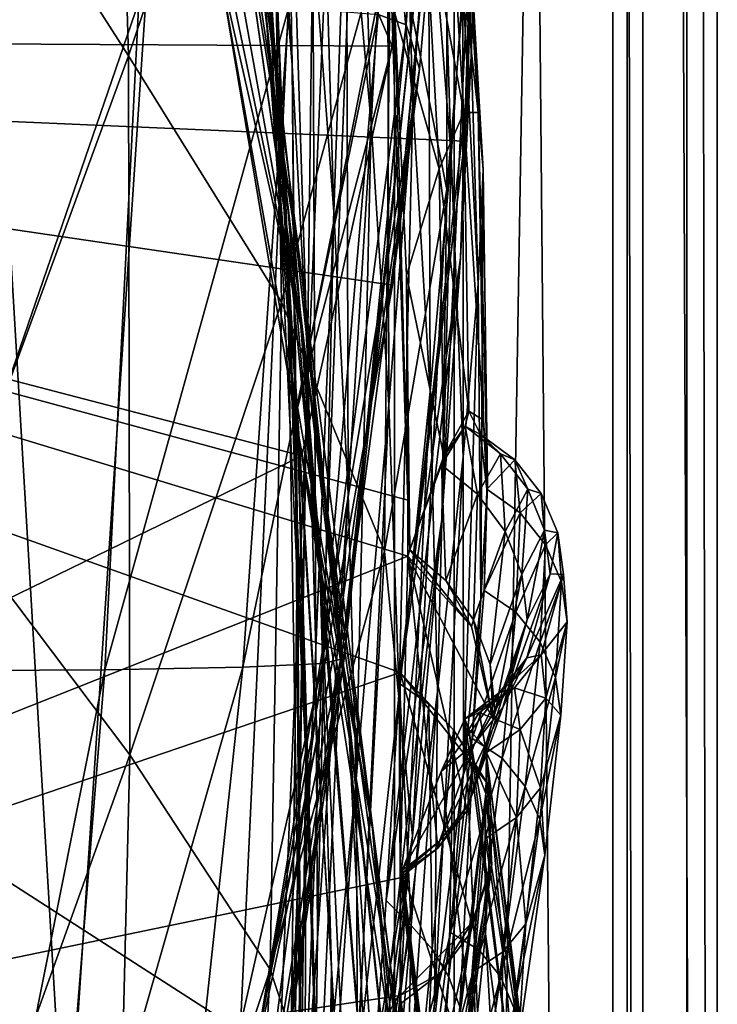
# Model space of a CAD drawing. Header units: metres. Extents: x -904 to 0, y -908 to 0.
# Tile 50 of 133: x -35 to 0, y -545 to -496. Entities that reach past the tile are written whole.
import ezdxf

# ---------------------------------------------------------------- set-up
doc = ezdxf.new("R2010")
doc.units = ezdxf.units.M

msp = doc.modelspace()

# ---------------------------------------------------------------- linework, layer by layer
at = {"layer": 'None012'}
for points in [[(-4.519207, -133.377289, 2063.059814), (-51.518902, -163.519562, 2063.059814), (-51.518902, -836.377136, 2063.059814)], [(-37.838261, -842.079285, 2063.059814), (-4.519207, -133.377289, 2063.059814), (-51.518902, -836.377136, 2063.059814)], [(-4.519207, -133.377289, 163.059708), (-37.838261, -842.079285, 163.059708), (-51.518902, -836.377136, 163.059708)], [(-51.518902, -836.377136, 163.059708), (-51.518902, -163.519562, 163.059708), (-4.519207, -133.377289, 163.059708)], [(-37.838261, -842.079285, 2063.059814), (-34.448139, -844.306091, 2063.059814), (-4.519207, -133.377289, 2063.059814)], [(-4.519207, -133.377289, 163.059708), (-34.448139, -844.306091, 163.059708), (-37.838261, -842.079285, 163.059708)], [(-34.448139, -844.306091, 2063.059814), (-32.221325, -847.696228, 2063.059814), (-4.519207, -133.377289, 2063.059814)], [(-32.221325, -847.696228, 163.059708), (-34.448139, -844.306091, 163.059708), (-4.519207, -133.377289, 163.059708)], [(-4.519207, -133.377289, 2063.059814), (-32.221325, -847.696228, 2063.059814), (-4.519207, -887.377258, 2063.059814)], [(-4.519207, -887.377258, 163.059708), (-32.221325, -847.696228, 163.059708), (-4.519207, -133.377289, 163.059708)], [(-4.519207, -887.377258, 163.059708), (-4.519207, -133.377289, 163.059708), (-4.519207, -887.377258, 173.920044)], [(-4.519207, -133.377289, 163.059708), (-4.519207, -133.377289, 2063.059814), (-4.519207, -887.377258, 173.920044)], [(-4.519207, -887.377258, 173.920044), (-4.519207, -133.377289, 2063.059814), (-4.519207, -887.377258, 2051.920166)], [(-4.519207, -133.377289, 2063.059814), (-4.519207, -887.377258, 2063.059814), (-4.519207, -887.377258, 2051.920166)], [(-99.569656, -436.508667, 1567.110596), (-17.453024, -454.52655, 1564.956543), (-101.421379, -496.47702, 1567.159058)], [(-99.568741, -436.492737, 658.706482), (-101.42131, -496.465118, 658.65802), (-19.097067, -466.842743, 660.813721)], [(-99.568741, -436.492767, 1605.907959), (-101.42131, -496.465149, 1605.859497), (-12.460872, -470.582123, 1608.189087)], [(-101.429382, -497.886383, 620.162354), (-99.678642, -438.399719, 620.116516), (-11.520406, -474.334778, 617.807983)], [(-17.453024, -454.52655, 1564.956543), (-15.270548, -475.75589, 1564.914185), (-101.421379, -496.47702, 1567.159058)], [(-24.173979, -479.291046, 1348.152954), (-26.647066, -457.755096, 1292.13147), (-22.222027, -497.267059, 1348.372314)], [(-26.647066, -457.755096, 1292.13147), (-24.335777, -473.984528, 1292.296997), (-22.222027, -497.267059, 1348.372314)], [(-24.04295, -483.567261, 1403.297119), (-26.972757, -461.240997, 1347.90271), (-21.463589, -503.659515, 1403.576782)], [(-26.972757, -461.240997, 1347.90271), (-24.173979, -479.291046, 1348.152954), (-21.463589, -503.659515, 1403.576782)], [(-29.539288, -497.448395, 305.797028), (-30.561993, -462.501282, 306.527161), (-38.477341, -483.487183, 258.177063)], [(-29.539288, -497.448395, 305.797028), (-22.443432, -476.522217, 355.114563), (-30.561993, -462.501282, 306.527161)], [(-27.690105, -463.488617, 1402.98291), (-20.834852, -508.446198, 1457.984009), (-24.453058, -486.070496, 1457.692871)], [(-27.690105, -463.488617, 1402.98291), (-24.04295, -483.567261, 1403.297119), (-20.834852, -508.446198, 1457.984009)], [(-20.912622, -510.899231, 1511.640137), (-29.351326, -463.90155, 1457.369507), (-24.453058, -486.070496, 1457.692871)], [(-26.01474, -486.243317, 1511.426025), (-29.351326, -463.90155, 1457.369507), (-20.912622, -510.899231, 1511.640137)], [(-22.521439, -483.21991, 1235.950317), (-23.417582, -463.717316, 1179.122314), (-21.333569, -497.919495, 1236.008545)], [(-23.417582, -463.717316, 1179.122314), (-21.674414, -477.437927, 1179.145752), (-21.333569, -497.919495, 1236.008545)], [(-14.011179, -464.144623, 1772.66394), (-15.602613, -495.890411, 1772.733154), (-17.018021, -495.383057, 1827.502563)], [(-13.537316, -465.652832, 1717.900269), (-15.602613, -495.890411, 1772.733154), (-14.011179, -464.144623, 1772.66394)], [(-13.537316, -465.652832, 1717.900269), (-15.397907, -496.523987, 1717.933838), (-15.602613, -495.890411, 1772.733154)], [(-12.433165, -469.460388, 1611.014282), (-15.397907, -496.523987, 1717.933838), (-13.537316, -465.652832, 1717.900269)], [(-19.097067, -466.842743, 660.813721), (-101.42131, -496.465118, 658.65802), (-16.345406, -494.513519, 660.885803)], [(-12.353572, -497.530182, 614.80658), (-11.55794, -467.553864, 614.797363), (-11.650246, -476.623627, 562.581543)], [(-11.520406, -474.334778, 617.807983), (-11.55794, -467.553864, 614.797363), (-12.353572, -497.530182, 614.80658)], [(-22.668257, -490.14212, 1292.439209), (-24.154392, -468.495483, 1235.878174), (-21.597239, -506.160736, 1292.558105)], [(-24.154392, -468.495483, 1235.878174), (-22.521439, -483.21991, 1235.950317), (-21.597239, -506.160736, 1292.558105)], [(-14.931726, -498.121948, 1610.943604), (-12.433165, -469.460388, 1611.014282), (-16.298012, -508.943115, 1608.088379)], [(-16.298012, -508.943115, 1608.088379), (-12.433165, -469.460388, 1611.014282), (-12.460872, -470.582123, 1608.189087)], [(-12.433165, -469.460388, 1611.014282), (-14.931726, -498.121948, 1610.943604), (-15.397907, -496.523987, 1717.933838)], [(-101.42131, -496.465149, 1605.859497), (-16.298012, -508.943115, 1608.088379), (-12.460872, -470.582123, 1608.189087)], [(-17.35783, -500.8302, 1122.301025), (-18.599287, -487.062866, 1122.300415), (-18.209492, -472.444244, 1065.655396)], [(-18.209492, -472.444244, 1065.655396), (-16.551174, -485.874695, 1065.654785), (-17.35783, -500.8302, 1122.301025)], [(-13.566189, -504.144501, 456.6586), (-13.564385, -472.839905, 456.759827), (-16.398525, -489.893097, 405.125092)], [(-13.566189, -504.144501, 456.6586), (-12.282374, -488.904602, 509.239197), (-13.564385, -472.839905, 456.759827)], [(-19.233835, -505.269989, 1179.17627), (-20.28372, -491.285797, 1179.163696), (-20.17515, -473.619904, 1122.299561)], [(-18.599287, -487.062866, 1122.300415), (-19.233835, -505.269989, 1179.17627), (-20.17515, -473.619904, 1122.299561)], [(-11.520406, -474.334778, 617.807983), (-12.687592, -501.71936, 617.838562), (-101.429382, -497.886383, 620.162354)], [(-22.222027, -497.267059, 1348.372314), (-24.335777, -473.984528, 1292.296997), (-21.069534, -515.051147, 1348.560547)], [(-24.335777, -473.984528, 1292.296997), (-22.668257, -490.14212, 1292.439209), (-21.069534, -515.051147, 1348.560547)], [(-15.269579, -499.806885, 1065.653809), (-16.551174, -485.874695, 1065.654785), (-16.061007, -474.3638, 1009.150879)], [(-14.4817, -488.092499, 1009.148804), (-15.269579, -499.806885, 1065.653809), (-16.061007, -474.3638, 1009.150879)], [(-12.687592, -501.71936, 617.838562), (-11.520406, -474.334778, 617.807983), (-12.353572, -497.530182, 614.80658)], [(-101.421379, -496.47702, 1567.159058), (-15.270548, -475.75589, 1564.914185), (-16.313786, -496.95752, 1564.947876)], [(-16.313786, -496.95752, 1564.947876), (-15.270548, -475.75589, 1564.914185), (-17.117603, -495.07605, 1561.973389)], [(-21.854267, -509.806885, 354.61145), (-22.443432, -476.522217, 355.114563), (-29.539288, -497.448395, 305.797028)], [(-21.854267, -509.806885, 354.61145), (-16.398525, -489.893097, 405.125092), (-22.443432, -476.522217, 355.114563)], [(-12.879832, -507.57196, 562.68634), (-11.650246, -476.623627, 562.581543), (-12.282374, -488.904602, 509.239197)], [(-12.879832, -507.57196, 562.68634), (-12.353572, -497.530182, 614.80658), (-11.650246, -476.623627, 562.581543)], [(-21.333569, -497.919495, 1236.008545), (-21.674414, -477.437927, 1179.145752), (-20.552483, -512.573975, 1236.052734)], [(-21.674414, -477.437927, 1179.145752), (-20.28372, -491.285797, 1179.163696), (-20.552483, -512.573975, 1236.052734)], [(-21.463589, -503.659515, 1403.576782), (-24.173979, -479.291046, 1348.152954), (-19.92218, -523.590881, 1403.821655)], [(-24.173979, -479.291046, 1348.152954), (-22.222027, -497.267059, 1348.372314), (-19.92218, -523.590881, 1403.821655)], [(-13.354754, -502.477234, 1009.141663), (-14.4817, -488.092499, 1009.148804), (-14.072236, -479.619019, 952.574036)], [(-12.760496, -493.85672, 952.559692), (-13.354754, -502.477234, 1009.141663), (-14.072236, -479.619019, 952.574036)], [(-23.747101, -479.983337, 1519.638184), (-25.024693, -492.774902, 1525.875122), (-21.173973, -515.546143, 1562.117554)], [(-21.173973, -515.546143, 1562.117554), (-17.117603, -495.07605, 1561.973389), (-23.747101, -479.983337, 1519.638184)], [(-21.597239, -506.160736, 1292.558105), (-22.521439, -483.21991, 1235.950317), (-21.063517, -521.980408, 1292.653809)], [(-22.521439, -483.21991, 1235.950317), (-21.333569, -497.919495, 1236.008545), (-21.063517, -521.980408, 1292.653809)], [(-38.167416, -520.973633, 257.737305), (-29.539288, -497.448395, 305.797028), (-38.477341, -483.487183, 258.177063)], [(-24.04295, -483.567261, 1403.297119), (-18.504261, -530.795715, 1458.24292), (-20.834852, -508.446198, 1457.984009)], [(-24.04295, -483.567261, 1403.297119), (-21.463589, -503.659515, 1403.576782), (-18.504261, -530.795715, 1458.24292)], [(-11.990452, -500.294281, 838.314758), (-12.882191, -485.726715, 838.363281), (-13.578772, -486.092316, 780.316284)], [(-11.990452, -500.294281, 838.314758), (-11.74542, -503.143982, 895.662537), (-12.882191, -485.726715, 838.363281)], [(-11.74542, -503.143982, 895.662537), (-12.607658, -488.300873, 895.702209), (-12.882191, -485.726715, 838.363281)], [(-20.912622, -510.899231, 1511.640137), (-25.024693, -492.774902, 1525.875122), (-26.01474, -486.243317, 1511.426025)], [(-24.453058, -486.070496, 1457.692871), (-20.834852, -508.446198, 1457.984009), (-17.329136, -535.782043, 1511.832886)], [(-17.329136, -535.782043, 1511.832886), (-20.912622, -510.899231, 1511.640137), (-24.453058, -486.070496, 1457.692871)], [(-16.551174, -485.874695, 1065.654785), (-16.471502, -514.949768, 1122.30127), (-17.35783, -500.8302, 1122.301025)], [(-15.269579, -499.806885, 1065.653809), (-16.471502, -514.949768, 1122.30127), (-16.551174, -485.874695, 1065.654785)], [(-12.722794, -500.281616, 780.268066), (-13.578772, -486.092316, 780.316284), (-14.701887, -489.402588, 721.319885)], [(-12.722794, -500.281616, 780.268066), (-11.990452, -500.294281, 838.314758), (-13.578772, -486.092316, 780.316284)], [(-18.515184, -519.401733, 1179.183228), (-19.233835, -505.269989, 1179.17627), (-18.599287, -487.062866, 1122.300415)], [(-17.35783, -500.8302, 1122.301025), (-18.515184, -519.401733, 1179.183228), (-18.599287, -487.062866, 1122.300415)], [(-14.411329, -514.278748, 1065.6521), (-15.269579, -499.806885, 1065.653809), (-14.4817, -488.092499, 1009.148804)], [(-13.354754, -502.477234, 1009.141663), (-14.411329, -514.278748, 1065.6521), (-14.4817, -488.092499, 1009.148804)], [(-12.760496, -493.85672, 952.559692), (-12.607658, -488.300873, 895.702209), (-11.992947, -508.872101, 952.533508)], [(-12.607658, -488.300873, 895.702209), (-11.74542, -503.143982, 895.662537), (-11.992947, -508.872101, 952.533508)], [(-13.823624, -520.69043, 509.420135), (-12.282374, -488.904602, 509.239197), (-13.566189, -504.144501, 456.6586)], [(-13.823624, -520.69043, 509.420135), (-12.879832, -507.57196, 562.68634), (-12.282374, -488.904602, 509.239197)], [(-14.701887, -489.402588, 721.319885), (-16.183268, -495.319733, 663.899475), (-13.94687, -503.110931, 721.286072)], [(-13.94687, -503.110931, 721.286072), (-12.722794, -500.281616, 780.268066), (-14.701887, -489.402588, 721.319885)], [(-21.069534, -515.051147, 1348.560547), (-22.668257, -490.14212, 1292.439209), (-20.647058, -532.533447, 1348.717896)], [(-22.668257, -490.14212, 1292.439209), (-21.597239, -506.160736, 1292.558105), (-20.647058, -532.533447, 1348.717896)], [(-16.69252, -522.29126, 404.999176), (-16.398525, -489.893097, 405.125092), (-21.854267, -509.806885, 354.61145)], [(-16.69252, -522.29126, 404.999176), (-13.566189, -504.144501, 456.6586), (-16.398525, -489.893097, 405.125092)], [(-20.552483, -512.573975, 1236.052734), (-20.28372, -491.285797, 1179.163696), (-20.137524, -527.168701, 1236.082886)], [(-20.28372, -491.285797, 1179.163696), (-19.233835, -505.269989, 1179.17627), (-20.137524, -527.168701, 1236.082886)], [(-20.912622, -510.899231, 1511.640137), (-17.277678, -536.280823, 1561.998047), (-25.024693, -492.774902, 1525.875122)], [(-17.277678, -536.280823, 1561.998047), (-21.173973, -515.546143, 1562.117554), (-25.024693, -492.774902, 1525.875122)], [(-12.74689, -517.560913, 1009.129333), (-13.354754, -502.477234, 1009.141663), (-12.760496, -493.85672, 952.559692)], [(-11.992947, -508.872101, 952.533508), (-12.74689, -517.560913, 1009.129333), (-12.760496, -493.85672, 952.559692)], [(-101.42131, -496.465118, 658.65802), (-15.519427, -519.723877, 660.90741), (-16.345406, -494.513519, 660.885803)], [(-29.019733, -494.74881, 1936.401733), (-40.561356, -528.289734, 1989.954346), (-39.602764, -494.622528, 1990.200928)], [(-16.345406, -494.513519, 660.885803), (-15.519427, -519.723877, 660.90741), (-16.183268, -495.319733, 663.899475)], [(-40.561356, -528.289734, 1989.954346), (-29.019733, -494.74881, 1936.401733), (-30.727295, -528.229126, 1936.125732)], [(-29.019733, -494.74881, 1936.401733), (-21.486528, -495.002411, 1882.114014), (-30.727295, -528.229126, 1936.125732)], [(-21.486528, -495.002411, 1882.114014), (-23.79738, -528.104187, 1881.834229), (-30.727295, -528.229126, 1936.125732)], [(-17.018021, -495.383057, 1827.502563), (-23.79738, -528.104187, 1881.834229), (-21.486528, -495.002411, 1882.114014)], [(-16.313786, -496.95752, 1564.947876), (-17.117603, -495.07605, 1561.973389), (-21.173973, -515.546143, 1562.117554)], [(-17.018021, -495.383057, 1827.502563), (-19.795883, -527.914978, 1827.241333), (-23.79738, -528.104187, 1881.834229)], [(-15.602613, -495.890411, 1772.733154), (-19.795883, -527.914978, 1827.241333), (-17.018021, -495.383057, 1827.502563)], [(-16.183268, -495.319733, 663.899475), (-15.584117, -508.460419, 663.920166), (-13.94687, -503.110931, 721.286072)], [(-15.519427, -519.723877, 660.90741), (-15.584117, -508.460419, 663.920166), (-16.183268, -495.319733, 663.899475)], [(-15.602613, -495.890411, 1772.733154), (-18.721035, -527.661804, 1772.509033), (-19.795883, -527.914978, 1827.241333)], [(-15.397907, -496.523987, 1717.933838), (-18.721035, -527.661804, 1772.509033), (-15.602613, -495.890411, 1772.733154)], [(-100.18586, -556.128113, 1567.126709), (-101.421379, -496.47702, 1567.159058), (-20.846918, -517.500244, 1565.049072)], [(-101.421379, -496.47702, 1567.159058), (-16.313786, -496.95752, 1564.947876), (-20.846918, -517.500244, 1565.049072)], [(-15.519427, -519.723877, 660.90741), (-101.42131, -496.465118, 658.65802), (-15.525632, -522.532288, 660.907227)], [(-101.42131, -496.465118, 658.65802), (-100.186226, -556.120239, 658.690308), (-15.525632, -522.532288, 660.907227)], [(-16.298012, -508.943115, 1608.088379), (-101.42131, -496.465149, 1605.859497), (-23.081976, -546.891296, 1607.910889)], [(-101.42131, -496.465149, 1605.859497), (-100.186226, -556.1203, 1605.891724), (-23.081976, -546.891296, 1607.910889)], [(-14.931726, -498.121948, 1610.943604), (-18.825037, -527.344788, 1717.76355), (-15.397907, -496.523987, 1717.933838)], [(-15.397907, -496.523987, 1717.933838), (-18.825037, -527.344788, 1717.76355), (-18.721035, -527.661804, 1772.509033)], [(-20.846918, -517.500244, 1565.049072), (-16.313786, -496.95752, 1564.947876), (-21.173973, -515.546143, 1562.117554)], [(-29.475296, -532.48645, 305.371277), (-29.539288, -497.448395, 305.797028), (-38.167416, -520.973633, 257.737305)], [(-29.475296, -532.48645, 305.371277), (-21.854267, -509.806885, 354.61145), (-29.539288, -497.448395, 305.797028)], [(-19.92218, -523.590881, 1403.821655), (-22.222027, -497.267059, 1348.372314), (-19.355036, -543.192749, 1404.03186)], [(-22.222027, -497.267059, 1348.372314), (-21.069534, -515.051147, 1348.560547), (-19.355036, -543.192749, 1404.03186)], [(-15.936707, -528.914673, 614.943726), (-12.353572, -497.530182, 614.80658), (-12.879832, -507.57196, 562.68634)], [(-12.687592, -501.71936, 617.838562), (-12.353572, -497.530182, 614.80658), (-15.936707, -528.914673, 614.943726)], [(-12.687592, -501.71936, 617.838562), (-15.90432, -528.363281, 617.922791), (-101.429382, -497.886383, 620.162354)], [(-101.429382, -497.886383, 620.162354), (-15.90432, -528.363281, 617.922791), (-100.142334, -557.059753, 620.128662)], [(-21.063517, -521.980408, 1292.653809), (-21.333569, -497.919495, 1236.008545), (-20.998642, -537.549622, 1292.726196)], [(-21.333569, -497.919495, 1236.008545), (-20.552483, -512.573975, 1236.052734), (-20.998642, -537.549622, 1292.726196)], [(-19.059547, -526.554993, 1610.789307), (-14.931726, -498.121948, 1610.943604), (-23.081976, -546.891296, 1607.910889)], [(-23.081976, -546.891296, 1607.910889), (-14.931726, -498.121948, 1610.943604), (-16.298012, -508.943115, 1608.088379)], [(-14.931726, -498.121948, 1610.943604), (-19.059547, -526.554993, 1610.789307), (-18.825037, -527.344788, 1717.76355)], [(-15.965605, -529.448608, 1122.301147), (-16.471502, -514.949768, 1122.30127), (-15.269579, -499.806885, 1065.653809)], [(-14.411329, -514.278748, 1065.6521), (-15.965605, -529.448608, 1122.301147), (-15.269579, -499.806885, 1065.653809)], [(-12.455976, -515.263489, 780.196472), (-12.722794, -500.281616, 780.268066), (-13.94687, -503.110931, 721.286072)], [(-12.455976, -515.263489, 780.196472), (-11.727466, -515.708801, 838.24292), (-12.722794, -500.281616, 780.268066)], [(-11.727466, -515.708801, 838.24292), (-11.990452, -500.294281, 838.314758), (-12.722794, -500.281616, 780.268066)], [(-11.727466, -515.708801, 838.24292), (-11.52635, -518.843079, 895.604187), (-11.990452, -500.294281, 838.314758)], [(-11.52635, -518.843079, 895.604187), (-11.74542, -503.143982, 895.662537), (-11.990452, -500.294281, 838.314758)], [(-18.515184, -519.401733, 1179.183228), (-17.35783, -500.8302, 1122.301025), (-18.121681, -533.693604, 1179.18457)], [(-17.35783, -500.8302, 1122.301025), (-16.471502, -514.949768, 1122.30127), (-18.121681, -533.693604, 1179.18457)], [(-15.90432, -528.363281, 617.922791), (-12.687592, -501.71936, 617.838562), (-15.936707, -528.914673, 614.943726)], [(-14.027858, -529.325684, 1065.650024), (-14.411329, -514.278748, 1065.6521), (-13.354754, -502.477234, 1009.141663)], [(-12.74689, -517.560913, 1009.129333), (-14.027858, -529.325684, 1065.650024), (-13.354754, -502.477234, 1009.141663)], [(-13.94687, -503.110931, 721.286072), (-15.584117, -508.460419, 663.920166), (-13.716209, -517.512024, 721.235718)], [(-13.716209, -517.512024, 721.235718), (-12.455976, -515.263489, 780.196472), (-13.94687, -503.110931, 721.286072)], [(-11.992947, -508.872101, 952.533508), (-11.74542, -503.143982, 895.662537), (-11.857764, -524.70697, 952.495422)], [(-11.74542, -503.143982, 895.662537), (-11.52635, -518.843079, 895.604187), (-11.857764, -524.70697, 952.495422)], [(-18.504261, -530.795715, 1458.24292), (-21.463589, -503.659515, 1403.576782), (-17.423899, -552.886475, 1458.469604)], [(-21.463589, -503.659515, 1403.576782), (-19.92218, -523.590881, 1403.821655), (-17.423899, -552.886475, 1458.469604)], [(-15.285351, -536.569641, 456.888458), (-13.566189, -504.144501, 456.6586), (-16.69252, -522.29126, 404.999176)], [(-15.285351, -536.569641, 456.888458), (-13.823624, -520.69043, 509.420135), (-13.566189, -504.144501, 456.6586)], [(-20.137524, -527.168701, 1236.082886), (-19.233835, -505.269989, 1179.17627), (-20.047804, -541.693848, 1236.099121)], [(-19.233835, -505.269989, 1179.17627), (-18.515184, -519.401733, 1179.183228), (-20.047804, -541.693848, 1236.099121)], [(-20.647058, -532.533447, 1348.717896), (-21.597239, -506.160736, 1292.558105), (-20.866404, -549.614319, 1348.844116)], [(-21.597239, -506.160736, 1292.558105), (-21.063517, -521.980408, 1292.653809), (-20.866404, -549.614319, 1348.844116)], [(-16.60578, -539.796692, 562.686707), (-12.879832, -507.57196, 562.68634), (-13.823624, -520.69043, 509.420135)], [(-16.60578, -539.796692, 562.686707), (-15.936707, -528.914673, 614.943726), (-12.879832, -507.57196, 562.68634)], [(-20.834852, -508.446198, 1457.984009), (-15.275234, -560.594788, 1512.004272), (-17.329136, -535.782043, 1511.832886)], [(-20.834852, -508.446198, 1457.984009), (-18.504261, -530.795715, 1458.24292), (-15.275234, -560.594788, 1512.004272)], [(-15.584117, -508.460419, 663.920166), (-15.423938, -522.201233, 663.919556), (-13.716209, -517.512024, 721.235718)], [(-15.584117, -508.460419, 663.920166), (-15.519427, -519.723877, 660.90741), (-15.423938, -522.201233, 663.919556)], [(-12.735279, -533.381409, 1009.112), (-12.74689, -517.560913, 1009.129333), (-11.992947, -508.872101, 952.533508)], [(-11.857764, -524.70697, 952.495422), (-12.735279, -533.381409, 1009.112), (-11.992947, -508.872101, 952.533508)], [(-22.424149, -543.253235, 354.476257), (-21.854267, -509.806885, 354.61145), (-29.475296, -532.48645, 305.371277)], [(-22.424149, -543.253235, 354.476257), (-16.69252, -522.29126, 404.999176), (-21.854267, -509.806885, 354.61145)], [(-17.329136, -535.782043, 1511.832886), (-13.714565, -563.811584, 1561.91748), (-20.912622, -510.899231, 1511.640137)], [(-13.714565, -563.811584, 1561.91748), (-17.277678, -536.280823, 1561.998047), (-20.912622, -510.899231, 1511.640137)], [(-20.998642, -537.549622, 1292.726196), (-20.552483, -512.573975, 1236.052734), (-21.327812, -552.825684, 1292.775269)], [(-20.552483, -512.573975, 1236.052734), (-20.137524, -527.168701, 1236.082886), (-21.327812, -552.825684, 1292.775269)], [(-15.870751, -544.352112, 1122.300659), (-15.965605, -529.448608, 1122.301147), (-14.411329, -514.278748, 1065.6521)], [(-14.027858, -529.325684, 1065.650024), (-15.870751, -544.352112, 1122.300659), (-14.411329, -514.278748, 1065.6521)], [(-19.355036, -543.192749, 1404.03186), (-21.069534, -515.051147, 1348.560547), (-19.667585, -562.306824, 1404.207275)], [(-21.069534, -515.051147, 1348.560547), (-20.647058, -532.533447, 1348.717896), (-19.667585, -562.306824, 1404.207275)], [(-16.471502, -514.949768, 1122.30127), (-18.051569, -548.159058, 1179.180542), (-18.121681, -533.693604, 1179.18457)], [(-18.051569, -548.159058, 1179.180542), (-16.471502, -514.949768, 1122.30127), (-15.965605, -529.448608, 1122.301147)], [(-12.651657, -516.019653, 769.53125), (-12.455976, -515.263489, 780.196472), (-13.716209, -517.512024, 721.235718)], [(-12.651657, -516.019653, 769.53125), (-11.886616, -516.42688, 822.573608), (-12.455976, -515.263489, 780.196472)], [(-11.886616, -516.42688, 822.573608), (-11.727466, -515.708801, 838.24292), (-12.455976, -515.263489, 780.196472)], [(-20.846918, -517.500244, 1565.049072), (-21.173973, -515.546143, 1562.117554), (-17.277678, -536.280823, 1561.998047)], [(-11.886616, -516.42688, 822.573608), (-11.560765, -519.175049, 875.598511), (-11.727466, -515.708801, 838.24292)], [(-11.560765, -519.175049, 875.598511), (-11.52635, -518.843079, 895.604187), (-11.727466, -515.708801, 838.24292)], [(-13.837816, -517.956604, 716.613342), (-12.651657, -516.019653, 769.53125), (-13.716209, -517.512024, 721.235718)], [(-12.651657, -516.019653, 769.53125), (-13.837816, -517.956604, 716.613342), (-12.02464, -519.421082, 716.636414)], [(-11.886616, -516.42688, 822.573608), (-12.651657, -516.019653, 769.53125), (-10.868174, -517.396301, 769.520264)], [(-10.868174, -517.396301, 769.520264), (-12.651657, -516.019653, 769.53125), (-12.02464, -519.421082, 716.636414)], [(-11.560765, -519.175049, 875.598511), (-11.886616, -516.42688, 822.573608), (-10.152275, -517.709778, 822.446045)], [(-10.152275, -517.709778, 822.446045), (-11.886616, -516.42688, 822.573608), (-10.868174, -517.396301, 769.520264)], [(-100.18586, -556.128113, 1567.126709), (-20.846918, -517.500244, 1565.049072), (-14.948027, -552.417358, 1564.894653)], [(-14.948027, -552.417358, 1564.894653), (-20.846918, -517.500244, 1565.049072), (-13.714565, -563.811584, 1561.91748)], [(-13.714565, -563.811584, 1561.91748), (-20.846918, -517.500244, 1565.049072), (-17.277678, -536.280823, 1561.998047)], [(-13.716209, -517.512024, 721.235718), (-15.423938, -522.201233, 663.919556), (-13.837816, -517.956604, 716.613342)], [(-12.735279, -533.381409, 1009.112), (-14.179072, -544.979614, 1065.647217), (-12.74689, -517.560913, 1009.129333)], [(-14.179072, -544.979614, 1065.647217), (-14.027858, -529.325684, 1065.650024), (-12.74689, -517.560913, 1009.129333)], [(-12.02464, -519.421082, 716.636414), (-10.649781, -521.29126, 716.622192), (-10.868174, -517.396301, 769.520264)], [(-9.890941, -520.360901, 875.311707), (-11.560765, -519.175049, 875.598511), (-10.152275, -517.709778, 822.446045)], [(-10.649781, -521.29126, 716.622192), (-9.511009, -519.174255, 769.499756), (-10.868174, -517.396301, 769.520264)], [(-10.868174, -517.396301, 769.520264), (-9.511009, -519.174255, 769.499756), (-10.152275, -517.709778, 822.446045)], [(-9.511009, -519.174255, 769.499756), (-8.829017, -519.396301, 822.424805), (-10.152275, -517.709778, 822.446045)], [(-10.152275, -517.709778, 822.446045), (-8.829017, -519.396301, 822.424805), (-9.890941, -520.360901, 875.311707)], [(-15.423938, -522.201233, 663.919556), (-15.424051, -522.221191, 663.919556), (-13.837816, -517.956604, 716.613342)], [(-13.837816, -517.956604, 716.613342), (-15.424051, -522.221191, 663.919556), (-13.611427, -523.761658, 663.98175)], [(-12.02464, -519.421082, 716.636414), (-13.837816, -517.956604, 716.613342), (-13.611427, -523.761658, 663.98175)], [(-11.857764, -524.70697, 952.495422), (-11.52635, -518.843079, 895.604187), (-11.691896, -524.258423, 928.455811)], [(-11.52635, -518.843079, 895.604187), (-11.560765, -519.175049, 875.598511), (-11.691896, -524.258423, 928.455811)], [(-11.691896, -524.258423, 928.455811), (-11.560765, -519.175049, 875.598511), (-9.890941, -520.360901, 875.311707)], [(-9.511009, -519.174255, 769.499756), (-10.649781, -521.29126, 716.622192), (-9.80253, -523.443054, 716.607971)], [(-8.66785, -521.231445, 769.479248), (-9.511009, -519.174255, 769.499756), (-9.80253, -523.443054, 716.607971)], [(-8.829017, -519.396301, 822.424805), (-9.511009, -519.174255, 769.499756), (-8.66785, -521.231445, 769.479248)], [(-20.047804, -541.693848, 1236.099121), (-18.515184, -519.401733, 1179.183228), (-20.244696, -556.143799, 1236.10144)], [(-18.515184, -519.401733, 1179.183228), (-18.121681, -533.693604, 1179.18457), (-20.244696, -556.143799, 1236.10144)], [(-15.519427, -519.723877, 660.90741), (-15.525632, -522.532288, 660.907227), (-15.423938, -522.201233, 663.919556)], [(-13.611427, -523.761658, 663.98175), (-12.231359, -525.728088, 664.028442), (-12.02464, -519.421082, 716.636414)], [(-12.231359, -525.728088, 664.028442), (-10.649781, -521.29126, 716.622192), (-12.02464, -519.421082, 716.636414)], [(-8.829017, -519.396301, 822.424805), (-8.61379, -521.957092, 875.293396), (-9.890941, -520.360901, 875.311707)], [(-8.61379, -521.957092, 875.293396), (-8.829017, -519.396301, 822.424805), (-8.003073, -521.3573, 822.403503)], [(-8.003073, -521.3573, 822.403503), (-8.829017, -519.396301, 822.424805), (-8.66785, -521.231445, 769.479248)], [(-17.572212, -553.345703, 509.69455), (-13.823624, -520.69043, 509.420135), (-15.285351, -536.569641, 456.888458)], [(-17.572212, -553.345703, 509.69455), (-16.60578, -539.796692, 562.686707), (-13.823624, -520.69043, 509.420135)], [(-10.098269, -525.34613, 928.015747), (-11.691896, -524.258423, 928.455811), (-9.890941, -520.360901, 875.311707)], [(-9.890941, -520.360901, 875.311707), (-8.61379, -521.957092, 875.293396), (-10.098269, -525.34613, 928.015747)], [(-38.605545, -557.855103, 257.478455), (-29.475296, -532.48645, 305.371277), (-38.167416, -520.973633, 257.737305)], [(-10.649781, -521.29126, 716.622192), (-12.231359, -525.728088, 664.028442), (-11.395894, -527.970093, 664.055725)], [(-9.80253, -523.443054, 716.607971), (-10.649781, -521.29126, 716.622192), (-11.395894, -527.970093, 664.055725)], [(-9.80253, -523.443054, 716.607971), (-9.530819, -525.732117, 716.59375), (-8.66785, -521.231445, 769.479248)], [(-9.530819, -525.732117, 716.59375), (-8.386756, -523.425842, 769.458801), (-8.66785, -521.231445, 769.479248)], [(-8.66785, -521.231445, 769.479248), (-8.386756, -523.425842, 769.458801), (-8.003073, -521.3573, 822.403503)], [(-7.814175, -523.82074, 875.275146), (-8.61379, -521.957092, 875.293396), (-8.003073, -521.3573, 822.403503)], [(-8.386756, -523.425842, 769.458801), (-7.722167, -523.454224, 822.382263), (-8.003073, -521.3573, 822.403503)], [(-8.003073, -521.3573, 822.403503), (-7.722167, -523.454224, 822.382263), (-7.814175, -523.82074, 875.275146)], [(-20.866404, -549.614319, 1348.844116), (-21.063517, -521.980408, 1292.653809), (-21.624392, -566.206177, 1348.939453)], [(-21.063517, -521.980408, 1292.653809), (-20.998642, -537.549622, 1292.726196), (-21.624392, -566.206177, 1348.939453)], [(-15.423938, -522.201233, 663.919556), (-15.525632, -522.532288, 660.907227), (-15.424051, -522.221191, 663.919556)], [(-15.525632, -522.532288, 660.907227), (-12.325888, -526.059631, 660.991028), (-15.424051, -522.221191, 663.919556)], [(-12.325888, -526.059631, 660.991028), (-13.611427, -523.761658, 663.98175), (-15.424051, -522.221191, 663.919556)], [(-8.61379, -521.957092, 875.293396), (-8.877575, -526.853149, 928.002563), (-10.098269, -525.34613, 928.015747)], [(-8.877575, -526.853149, 928.002563), (-8.61379, -521.957092, 875.293396), (-7.814175, -523.82074, 875.275146)], [(-15.525632, -522.532288, 660.907227), (-100.186226, -556.120239, 658.690308), (-15.91435, -538.657837, 660.897095)], [(-18.468616, -555.158508, 405.247559), (-16.69252, -522.29126, 404.999176), (-22.424149, -543.253235, 354.476257)], [(-18.468616, -555.158508, 405.247559), (-15.285351, -536.569641, 456.888458), (-16.69252, -522.29126, 404.999176)], [(-15.91435, -538.657837, 660.897095), (-14.022956, -537.178711, 660.946594), (-15.525632, -522.532288, 660.907227)], [(-14.022956, -537.178711, 660.946594), (-12.555268, -535.279053, 660.985046), (-15.525632, -522.532288, 660.907227)], [(-15.525632, -522.532288, 660.907227), (-12.555268, -535.279053, 660.985046), (-11.245561, -530.698914, 661.019348)], [(-11.245561, -530.698914, 661.019348), (-12.325888, -526.059631, 660.991028), (-15.525632, -522.532288, 660.907227)], [(-17.423899, -552.886475, 1458.469604), (-19.92218, -523.590881, 1403.821655), (-17.511818, -574.493042, 1458.664063)], [(-19.92218, -523.590881, 1403.821655), (-19.355036, -543.192749, 1404.03186), (-17.511818, -574.493042, 1458.664063)], [(-13.611427, -523.761658, 663.98175), (-12.325888, -526.059631, 660.991028), (-12.231359, -525.728088, 664.028442)], [(-11.395894, -527.970093, 664.055725), (-11.150949, -530.348145, 664.062134), (-9.80253, -523.443054, 716.607971)], [(-11.150949, -530.348145, 664.062134), (-9.530819, -525.732117, 716.59375), (-9.80253, -523.443054, 716.607971)], [(-9.556349, -527.638977, 769.417786), (-8.386756, -523.425842, 769.458801), (-10.757193, -530.125549, 716.565247)], [(-8.386756, -523.425842, 769.458801), (-9.530819, -525.732117, 716.59375), (-10.757193, -530.125549, 716.565247)], [(-7.722167, -523.454224, 822.382263), (-8.386756, -523.425842, 769.458801), (-9.556349, -527.638977, 769.417786)], [(-8.842594, -527.481812, 822.339722), (-7.722167, -523.454224, 822.382263), (-9.556349, -527.638977, 769.417786)], [(-7.539016, -525.817627, 875.256897), (-7.722167, -523.454224, 822.382263), (-8.842594, -527.481812, 822.339722)], [(-7.722167, -523.454224, 822.382263), (-7.539016, -525.817627, 875.256897), (-7.814175, -523.82074, 875.275146)], [(-8.111553, -528.618103, 927.989441), (-8.877575, -526.853149, 928.002563), (-7.814175, -523.82074, 875.275146)], [(-7.814175, -523.82074, 875.275146), (-7.539016, -525.817627, 875.256897), (-8.111553, -528.618103, 927.989441)], [(-12.296816, -531.670532, 980.998657), (-12.735279, -533.381409, 1009.112), (-11.857764, -524.70697, 952.495422)], [(-11.691896, -524.258423, 928.455811), (-12.296816, -531.670532, 980.998657), (-11.857764, -524.70697, 952.495422)], [(-12.296816, -531.670532, 980.998657), (-11.691896, -524.258423, 928.455811), (-10.098269, -525.34613, 928.015747)], [(-10.757193, -530.125549, 716.565247), (-9.530819, -525.732117, 716.59375), (-12.466949, -534.945129, 664.011414)], [(-9.530819, -525.732117, 716.59375), (-11.150949, -530.348145, 664.062134), (-12.466949, -534.945129, 664.011414)], [(-12.325888, -526.059631, 660.991028), (-11.245561, -530.698914, 661.019348), (-12.231359, -525.728088, 664.028442)], [(-10.785108, -532.656067, 980.456116), (-12.296816, -531.670532, 980.998657), (-10.098269, -525.34613, 928.015747)], [(-12.231359, -525.728088, 664.028442), (-11.245561, -530.698914, 661.019348), (-11.395894, -527.970093, 664.055725)], [(-10.098269, -525.34613, 928.015747), (-8.877575, -526.853149, 928.002563), (-10.785108, -532.656067, 980.456116)], [(-8.609875, -529.655151, 875.220398), (-7.539016, -525.817627, 875.256897), (-8.842594, -527.481812, 822.339722)], [(-7.845853, -530.51239, 927.976257), (-7.539016, -525.817627, 875.256897), (-8.609875, -529.655151, 875.220398)], [(-7.539016, -525.817627, 875.256897), (-7.845853, -530.51239, 927.976257), (-8.111553, -528.618103, 927.989441)], [(-19.059547, -526.554993, 1610.789307), (-24.720427, -554.813049, 1616.675537), (-18.825037, -527.344788, 1717.76355)], [(-19.059547, -526.554993, 1610.789307), (-23.585649, -549.354004, 1610.604248), (-24.720427, -554.813049, 1616.675537)], [(-23.585649, -549.354004, 1610.604248), (-19.059547, -526.554993, 1610.789307), (-23.081976, -546.891296, 1607.910889)], [(-21.327812, -552.825684, 1292.775269), (-20.137524, -527.168701, 1236.082886), (-21.973278, -567.774414, 1292.801025)], [(-20.137524, -527.168701, 1236.082886), (-20.047804, -541.693848, 1236.099121), (-21.973278, -567.774414, 1292.801025)], [(-8.877575, -526.853149, 928.002563), (-9.630896, -534.074585, 980.448608), (-10.785108, -532.656067, 980.456116)], [(-9.630896, -534.074585, 980.448608), (-8.877575, -526.853149, 928.002563), (-8.111553, -528.618103, 927.989441)], [(-18.825037, -527.344788, 1717.76355), (-24.720427, -554.813049, 1616.675537), (-23.79632, -558.036133, 1717.388428)], [(-18.721035, -527.661804, 1772.509033), (-24.007469, -560.479614, 1826.602051), (-19.795883, -527.914978, 1827.241333)], [(-18.721035, -527.661804, 1772.509033), (-23.348143, -559.395264, 1771.990112), (-24.007469, -560.479614, 1826.602051)], [(-18.825037, -527.344788, 1717.76355), (-23.79632, -558.036133, 1717.388428), (-23.348143, -559.395264, 1771.990112)], [(-18.825037, -527.344788, 1717.76355), (-23.348143, -559.395264, 1771.990112), (-18.721035, -527.661804, 1772.509033)], [(-10.927002, -529.370972, 769.397278), (-9.556349, -527.638977, 769.417786), (-12.17268, -531.939148, 716.551025)], [(-9.556349, -527.638977, 769.417786), (-10.757193, -530.125549, 716.565247), (-12.17268, -531.939148, 716.551025)], [(-10.1667, -529.131958, 822.318481), (-8.842594, -527.481812, 822.339722), (-10.927002, -529.370972, 769.397278)], [(-8.842594, -527.481812, 822.339722), (-9.556349, -527.638977, 769.417786), (-10.927002, -529.370972, 769.397278)], [(-8.609875, -529.655151, 875.220398), (-8.842594, -527.481812, 822.339722), (-10.1667, -529.131958, 822.318481)], [(-23.79738, -528.104187, 1881.834229), (-33.433914, -561.820007, 1935.339478), (-30.727295, -528.229126, 1936.125732)], [(-23.79738, -528.104187, 1881.834229), (-27.371813, -561.288147, 1881.103271), (-33.433914, -561.820007, 1935.339478)], [(-19.795883, -527.914978, 1827.241333), (-24.007469, -560.479614, 1826.602051), (-27.371813, -561.288147, 1881.103271)], [(-19.795883, -527.914978, 1827.241333), (-27.371813, -561.288147, 1881.103271), (-23.79738, -528.104187, 1881.834229)], [(-11.245561, -530.698914, 661.019348), (-11.150949, -530.348145, 664.062134), (-11.395894, -527.970093, 664.055725)], [(-15.90432, -528.363281, 617.922791), (-15.904465, -544.554199, 617.922791), (-100.142334, -557.059753, 620.128662)], [(-30.727295, -528.229126, 1936.125732), (-37.466774, -561.981934, 1962.310059), (-40.561356, -528.289734, 1989.954346)], [(-30.727295, -528.229126, 1936.125732), (-33.433914, -561.820007, 1935.339478), (-37.466774, -561.981934, 1962.310059)], [(-15.936707, -528.914673, 614.943726), (-14.471349, -529.947693, 614.945313), (-15.90432, -528.363281, 617.922791)], [(-12.315382, -540.919739, 617.828796), (-15.904465, -544.554199, 617.922791), (-15.90432, -528.363281, 617.922791)], [(-14.471349, -529.947693, 614.945313), (-13.231707, -531.243591, 614.946899), (-15.90432, -528.363281, 617.922791)], [(-15.90432, -528.363281, 617.922791), (-13.231707, -531.243591, 614.946899), (-11.543953, -533.918579, 617.808655)], [(-11.543953, -533.918579, 617.808655), (-12.315382, -540.919739, 617.828796), (-15.90432, -528.363281, 617.922791)], [(-8.905405, -535.739258, 980.441162), (-9.630896, -534.074585, 980.448608), (-8.111553, -528.618103, 927.989441)], [(-8.111553, -528.618103, 927.989441), (-7.845853, -530.51239, 927.976257), (-8.905405, -535.739258, 980.441162)], [(-16.60578, -539.796692, 562.686707), (-15.360963, -541.045471, 561.487488), (-15.936707, -528.914673, 614.943726)], [(-15.360963, -541.045471, 561.487488), (-14.471349, -529.947693, 614.945313), (-15.936707, -528.914673, 614.943726)], [(-10.927002, -529.370972, 769.397278), (-12.663919, -530.691895, 769.204041), (-10.1667, -529.131958, 822.318481)], [(-12.663919, -530.691895, 769.204041), (-11.953653, -530.378479, 822.041748), (-10.1667, -529.131958, 822.318481)], [(-10.1667, -529.131958, 822.318481), (-11.953653, -530.378479, 822.041748), (-9.881709, -531.223694, 875.202148)], [(-9.881709, -531.223694, 875.202148), (-8.609875, -529.655151, 875.220398), (-10.1667, -529.131958, 822.318481)], [(-15.870751, -544.352112, 1122.300659), (-18.051569, -548.159058, 1179.180542), (-15.965605, -529.448608, 1122.301147)], [(-14.179072, -544.979614, 1065.647217), (-16.223312, -559.684204, 1122.299805), (-14.027858, -529.325684, 1065.650024)], [(-16.223312, -559.684204, 1122.299805), (-15.870751, -544.352112, 1122.300659), (-14.027858, -529.325684, 1065.650024)], [(-12.17268, -531.939148, 716.551025), (-13.843554, -533.32959, 716.437744), (-10.927002, -529.370972, 769.397278)], [(-13.843554, -533.32959, 716.437744), (-12.663919, -530.691895, 769.204041), (-10.927002, -529.370972, 769.397278)], [(-8.86304, -534.155212, 927.94989), (-8.609875, -529.655151, 875.220398), (-9.881709, -531.223694, 875.202148)], [(-8.86304, -534.155212, 927.94989), (-7.845853, -530.51239, 927.976257), (-8.609875, -529.655151, 875.220398)], [(-14.471349, -529.947693, 614.945313), (-15.360963, -541.045471, 561.487488), (-14.294935, -542.237976, 561.514038)], [(-13.231707, -531.243591, 614.946899), (-14.471349, -529.947693, 614.945313), (-14.294935, -542.237976, 561.514038)], [(-12.17268, -531.939148, 716.551025), (-10.757193, -530.125549, 716.565247), (-13.927106, -536.829468, 663.958374)], [(-10.757193, -530.125549, 716.565247), (-12.466949, -534.945129, 664.011414), (-13.927106, -536.829468, 663.958374)], [(-11.953653, -530.378479, 822.041748), (-12.663919, -530.691895, 769.204041), (-12.469991, -531.216309, 780.101501)], [(-11.245561, -530.698914, 661.019348), (-12.555268, -535.279053, 660.985046), (-11.150949, -530.348145, 664.062134)], [(-12.555268, -535.279053, 660.985046), (-12.466949, -534.945129, 664.011414), (-11.150949, -530.348145, 664.062134)], [(-11.628036, -532.119873, 838.147827), (-11.953653, -530.378479, 822.041748), (-12.469991, -531.216309, 780.101501)], [(-11.570861, -532.384155, 874.831726), (-11.953653, -530.378479, 822.041748), (-11.628036, -532.119873, 838.147827)], [(-11.953653, -530.378479, 822.041748), (-11.570861, -532.384155, 874.831726), (-9.881709, -531.223694, 875.202148)], [(-7.845853, -530.51239, 927.976257), (-8.652546, -537.528015, 980.433655), (-8.905405, -535.739258, 980.441162)], [(-8.652546, -537.528015, 980.433655), (-7.845853, -530.51239, 927.976257), (-8.86304, -534.155212, 927.94989)], [(-18.504261, -530.795715, 1458.24292), (-14.705161, -585.04071, 1512.154297), (-15.275234, -560.594788, 1512.004272)], [(-17.423899, -552.886475, 1458.469604), (-14.705161, -585.04071, 1512.154297), (-18.504261, -530.795715, 1458.24292)], [(-12.663919, -530.691895, 769.204041), (-13.843554, -533.32959, 716.437744), (-11.814866, -550.415039, 721.085693)], [(-12.469991, -531.216309, 780.101501), (-12.663919, -530.691895, 769.204041), (-10.222251, -549.356018, 779.983154)], [(-12.663919, -530.691895, 769.204041), (-11.814866, -550.415039, 721.085693), (-10.222251, -549.356018, 779.983154)], [(-13.231707, -531.243591, 614.946899), (-14.294935, -542.237976, 561.514038), (-13.468397, -543.616943, 561.540588)], [(-13.468397, -543.616943, 561.540588), (-12.265923, -532.75531, 614.948486), (-13.231707, -531.243591, 614.946899)], [(-13.231707, -531.243591, 614.946899), (-12.265923, -532.75531, 614.948486), (-11.543953, -533.918579, 617.808655)], [(-10.222251, -549.356018, 779.983154), (-9.24986, -550.604553, 838.02948), (-12.469991, -531.216309, 780.101501)], [(-9.24986, -550.604553, 838.02948), (-11.628036, -532.119873, 838.147827), (-12.469991, -531.216309, 780.101501)], [(-9.881709, -531.223694, 875.202148), (-11.570861, -532.384155, 874.831726), (-10.075027, -535.642334, 927.936768)], [(-10.075027, -535.642334, 927.936768), (-8.86304, -534.155212, 927.94989), (-9.881709, -531.223694, 875.202148)], [(-13.927106, -536.829468, 663.958374), (-15.813406, -538.295776, 663.890747), (-12.17268, -531.939148, 716.551025)], [(-15.813406, -538.295776, 663.890747), (-13.843554, -533.32959, 716.437744), (-12.17268, -531.939148, 716.551025)], [(-12.296816, -531.670532, 980.998657), (-13.380919, -541.393738, 1033.11731), (-12.735279, -533.381409, 1009.112)], [(-13.380919, -541.393738, 1033.11731), (-12.296816, -531.670532, 980.998657), (-10.785108, -532.656067, 980.456116)], [(-11.348301, -535.524963, 895.527161), (-11.570861, -532.384155, 874.831726), (-11.628036, -532.119873, 838.147827)], [(-11.348301, -535.524963, 895.527161), (-11.628036, -532.119873, 838.147827), (-8.893641, -554.155762, 895.431519)], [(-11.628036, -532.119873, 838.147827), (-9.24986, -550.604553, 838.02948), (-8.893641, -554.155762, 895.431519)], [(-30.30932, -566.932739, 305.25), (-29.475296, -532.48645, 305.371277), (-38.605545, -557.855103, 257.478455)], [(-30.30932, -566.932739, 305.25), (-22.424149, -543.253235, 354.476257), (-29.475296, -532.48645, 305.371277)], [(-20.647058, -532.533447, 1348.717896), (-20.866404, -549.614319, 1348.844116), (-20.738815, -580.788818, 1404.3479)], [(-19.667585, -562.306824, 1404.207275), (-20.647058, -532.533447, 1348.717896), (-20.738815, -580.788818, 1404.3479)], [(-11.641503, -536.710999, 927.481812), (-11.570861, -532.384155, 874.831726), (-11.348301, -535.524963, 895.527161)], [(-11.570861, -532.384155, 874.831726), (-11.641503, -536.710999, 927.481812), (-10.075027, -535.642334, 927.936768)], [(-12.911559, -545.131287, 561.567078), (-12.265923, -532.75531, 614.948486), (-13.468397, -543.616943, 561.540588)], [(-11.960135, -542.277832, 1032.530273), (-13.380919, -541.393738, 1033.11731), (-10.785108, -532.656067, 980.456116)], [(-12.265923, -532.75531, 614.948486), (-12.911559, -545.131287, 561.567078), (-11.608546, -534.424805, 614.950073)], [(-11.543953, -533.918579, 617.808655), (-12.265923, -532.75531, 614.948486), (-11.608546, -534.424805, 614.950073)], [(-10.785108, -532.656067, 980.456116), (-9.630896, -534.074585, 980.448608), (-11.960135, -542.277832, 1032.530273)], [(-13.843554, -533.32959, 716.437744), (-15.813406, -538.295776, 663.890747), (-11.814866, -550.415039, 721.085693)], [(-13.380919, -541.393738, 1033.11731), (-14.179072, -544.979614, 1065.647217), (-12.735279, -533.381409, 1009.112)], [(-18.121681, -533.693604, 1179.18457), (-18.051569, -548.159058, 1179.180542), (-20.693638, -570.515503, 1236.089722)], [(-20.244696, -556.143799, 1236.10144), (-18.121681, -533.693604, 1179.18457), (-20.693638, -570.515503, 1236.089722)], [(-12.315382, -540.919739, 617.828796), (-11.543953, -533.918579, 617.808655), (-11.309695, -537.984619, 614.953247)], [(-9.630896, -534.074585, 980.448608), (-10.882589, -543.608093, 1032.52771), (-11.960135, -542.277832, 1032.530273)], [(-11.543953, -533.918579, 617.808655), (-11.608546, -534.424805, 614.950073), (-11.309695, -537.984619, 614.953247)], [(-10.882589, -543.608093, 1032.52771), (-9.630896, -534.074585, 980.448608), (-8.905405, -535.739258, 980.441162)], [(-11.608546, -534.424805, 614.950073), (-12.911559, -545.131287, 561.567078), (-12.686258, -548.344055, 561.620117)], [(-11.309695, -537.984619, 614.953247), (-11.608546, -534.424805, 614.950073), (-12.686258, -548.344055, 561.620117)], [(-9.611307, -540.970703, 980.418701), (-8.86304, -534.155212, 927.94989), (-10.075027, -535.642334, 927.936768)], [(-9.611307, -540.970703, 980.418701), (-8.652546, -537.528015, 980.433655), (-8.86304, -534.155212, 927.94989)], [(-12.555268, -535.279053, 660.985046), (-14.022956, -537.178711, 660.946594), (-12.466949, -534.945129, 664.011414)], [(-14.022956, -537.178711, 660.946594), (-13.927106, -536.829468, 663.958374), (-12.466949, -534.945129, 664.011414)], [(-11.635778, -541.471191, 952.445496), (-11.641503, -536.710999, 927.481812), (-11.348301, -535.524963, 895.527161)], [(-9.158405, -560.047974, 952.383667), (-11.635778, -541.471191, 952.445496), (-11.348301, -535.524963, 895.527161)], [(-8.893641, -554.155762, 895.431519), (-9.158405, -560.047974, 952.383667), (-11.348301, -535.524963, 895.527161)], [(-15.275234, -560.594788, 1512.004272), (-11.946713, -591.140259, 1561.924072), (-17.329136, -535.782043, 1511.832886)], [(-11.946713, -591.140259, 1561.924072), (-13.714565, -563.811584, 1561.91748), (-17.329136, -535.782043, 1511.832886)], [(-10.075027, -535.642334, 927.936768), (-11.641503, -536.710999, 927.481812), (-10.755545, -542.37616, 980.411255)], [(-10.204728, -545.17041, 1032.525146), (-10.882589, -543.608093, 1032.52771), (-8.905405, -535.739258, 980.441162)], [(-10.755545, -542.37616, 980.411255), (-9.611307, -540.970703, 980.418701), (-10.075027, -535.642334, 927.936768)], [(-8.905405, -535.739258, 980.441162), (-8.652546, -537.528015, 980.433655), (-10.204728, -545.17041, 1032.525146)], [(-18.928604, -569.24231, 457.537354), (-15.285351, -536.569641, 456.888458), (-18.468616, -555.158508, 405.247559)], [(-18.928604, -569.24231, 457.537354), (-17.572212, -553.345703, 509.69455), (-15.285351, -536.569641, 456.888458)], [(-15.866349, -538.474304, 662.39386), (-13.927106, -536.829468, 663.958374), (-14.022956, -537.178711, 660.946594)], [(-15.866349, -538.474304, 662.39386), (-15.813406, -538.295776, 663.890747), (-13.927106, -536.829468, 663.958374)], [(-12.227972, -543.352783, 979.89209), (-11.641503, -536.710999, 927.481812), (-11.635778, -541.471191, 952.445496)], [(-11.641503, -536.710999, 927.481812), (-12.227972, -543.352783, 979.89209), (-10.755545, -542.37616, 980.411255)], [(-21.624392, -566.206177, 1348.939453), (-20.998642, -537.549622, 1292.726196), (-22.806931, -582.234436, 1349.003662)], [(-20.998642, -537.549622, 1292.726196), (-21.327812, -552.825684, 1292.775269), (-22.806931, -582.234436, 1349.003662)], [(-15.91435, -538.657837, 660.897095), (-15.866349, -538.474304, 662.39386), (-14.022956, -537.178711, 660.946594)], [(-8.652546, -537.528015, 980.433655), (-9.968256, -546.850281, 1032.522705), (-10.204728, -545.17041, 1032.525146)], [(-9.968256, -546.850281, 1032.522705), (-8.652546, -537.528015, 980.433655), (-9.611307, -540.970703, 980.418701)], [(-12.686258, -548.344055, 561.620117), (-13.660616, -551.429321, 561.579895), (-11.309695, -537.984619, 614.953247)], [(-13.660616, -551.429321, 561.579895), (-12.382516, -541.410461, 614.848816), (-11.309695, -537.984619, 614.953247)], [(-11.309695, -537.984619, 614.953247), (-12.382516, -541.410461, 614.848816), (-12.315382, -540.919739, 617.828796)], [(-15.866349, -538.474304, 662.39386), (-15.91435, -538.657837, 660.897095), (-13.860257, -554.884094, 662.439331)], [(-13.921166, -553.599426, 663.934509), (-15.813406, -538.295776, 663.890747), (-15.866349, -538.474304, 662.39386)], [(-13.921166, -553.599426, 663.934509), (-15.866349, -538.474304, 662.39386), (-13.860257, -554.884094, 662.439331)], [(-11.814866, -550.415039, 721.085693), (-15.813406, -538.295776, 663.890747), (-13.921166, -553.599426, 663.934509)], [(-100.186226, -556.120239, 658.690308), (-13.933051, -554.890198, 660.948975), (-15.91435, -538.657837, 660.897095)], [(-15.91435, -538.657837, 660.897095), (-13.933051, -554.890198, 660.948975), (-13.860257, -554.884094, 662.439331)], [(-16.60578, -539.796692, 562.686707), (-17.572212, -553.345703, 509.69455), (-15.360963, -541.045471, 561.487488)], [(-15.904465, -544.554199, 617.922791), (-12.315382, -540.919739, 617.828796), (-13.912551, -543.456909, 614.960693)], [(-12.315382, -540.919739, 617.828796), (-12.382516, -541.410461, 614.848816), (-13.912551, -543.456909, 614.960693)], [(-10.864155, -550.086548, 1032.517578), (-9.611307, -540.970703, 980.418701), (-10.755545, -542.37616, 980.411255)], [(-10.864155, -550.086548, 1032.517578), (-9.968256, -546.850281, 1032.522705), (-9.611307, -540.970703, 980.418701)], [(-17.572212, -553.345703, 509.69455), (-16.530584, -554.560364, 508.590729), (-15.360963, -541.045471, 561.487488)], [(-15.360963, -541.045471, 561.487488), (-16.530584, -554.560364, 508.590729), (-15.633047, -555.646179, 508.635437)], [(-14.294935, -542.237976, 561.514038), (-15.360963, -541.045471, 561.487488), (-15.633047, -555.646179, 508.635437)], [(-13.912551, -543.456909, 614.960693), (-12.382516, -541.410461, 614.848816), (-15.024095, -553.269592, 561.713013)], [(-12.382516, -541.410461, 614.848816), (-13.660616, -551.429321, 561.579895), (-15.024095, -553.269592, 561.713013)], [(-13.380919, -541.393738, 1033.11731), (-14.94223, -553.403442, 1084.725708), (-14.179072, -544.979614, 1065.647217)], [(-14.94223, -553.403442, 1084.725708), (-13.380919, -541.393738, 1033.11731), (-11.960135, -542.277832, 1032.530273)], [(-12.503651, -550.037476, 1009.089478), (-12.227972, -543.352783, 979.89209), (-11.635778, -541.471191, 952.445496)], [(-12.503651, -550.037476, 1009.089478), (-11.635778, -541.471191, 952.445496), (-10.056849, -568.357239, 1009.06189)], [(-11.635778, -541.471191, 952.445496), (-9.158405, -560.047974, 952.383667), (-10.056849, -568.357239, 1009.06189)], [(-21.973278, -567.774414, 1292.801025), (-20.047804, -541.693848, 1236.099121), (-22.858143, -582.368591, 1292.803467)], [(-20.047804, -541.693848, 1236.099121), (-20.244696, -556.143799, 1236.10144), (-22.858143, -582.368591, 1292.803467)], [(-15.633047, -555.646179, 508.635437), (-14.940629, -556.88916, 508.680115), (-14.294935, -542.237976, 561.514038)], [(-13.627747, -554.193665, 1084.137451), (-14.94223, -553.403442, 1084.725708), (-11.960135, -542.277832, 1032.530273)], [(-14.294935, -542.237976, 561.514038), (-14.940629, -556.88916, 508.680115), (-13.468397, -543.616943, 561.540588)], [(-11.960135, -542.277832, 1032.530273), (-10.882589, -543.608093, 1032.52771), (-13.627747, -554.193665, 1084.137451)], [(-10.755545, -542.37616, 980.411255), (-12.227972, -543.352783, 979.89209), (-11.932905, -551.409668, 1032.515015)], [(-11.932905, -551.409668, 1032.515015), (-10.864155, -550.086548, 1032.517578), (-10.755545, -542.37616, 980.411255)], [(-24.174103, -576.36731, 354.709045), (-22.424149, -543.253235, 354.476257), (-30.30932, -566.932739, 305.25)], [(-24.174103, -576.36731, 354.709045), (-18.468616, -555.158508, 405.247559), (-22.424149, -543.253235, 354.476257)], [(-19.355036, -543.192749, 1404.03186), (-19.667585, -562.306824, 1404.207275), (-18.645374, -595.403442, 1458.826416)], [(-17.511818, -574.493042, 1458.664063), (-19.355036, -543.192749, 1404.03186), (-18.645374, -595.403442, 1458.826416)], [(-15.024095, -553.269592, 561.713013), (-16.818438, -554.538208, 562.514038), (-13.912551, -543.456909, 614.960693)], [(-16.818438, -554.538208, 562.514038), (-15.950658, -545.023865, 614.963013), (-13.912551, -543.456909, 614.960693)], [(-13.912551, -543.456909, 614.960693), (-15.950658, -545.023865, 614.963013), (-15.904465, -544.554199, 617.922791)], [(-13.31233, -552.293823, 1031.953125), (-12.227972, -543.352783, 979.89209), (-12.503651, -550.037476, 1009.089478)], [(-12.227972, -543.352783, 979.89209), (-13.31233, -552.293823, 1031.953125), (-11.932905, -551.409668, 1032.515015)], [(-13.468397, -543.616943, 561.540588), (-14.940629, -556.88916, 508.680115), (-14.479204, -558.245117, 508.724792)], [(-14.479204, -558.245117, 508.724792), (-12.911559, -545.131287, 561.567078), (-13.468397, -543.616943, 561.540588)], [(-10.882589, -543.608093, 1032.52771), (-12.637421, -555.434998, 1084.137573), (-13.627747, -554.193665, 1084.137451)], [(-12.637421, -555.434998, 1084.137573), (-10.882589, -543.608093, 1032.52771), (-10.204728, -545.17041, 1032.525146)], [(-16.223312, -559.684204, 1122.299805), (-18.900826, -577.663269, 1179.155884), (-15.870751, -544.352112, 1122.300659)], [(-18.900826, -577.663269, 1179.155884), (-18.051569, -548.159058, 1179.180542), (-15.870751, -544.352112, 1122.300659)], [(-100.142334, -557.059753, 620.128662), (-15.904465, -544.554199, 617.922791), (-15.706558, -545.906067, 617.917603)], [(-14.94223, -553.403442, 1084.725708), (-16.223312, -559.684204, 1122.299805), (-14.179072, -544.979614, 1065.647217)], [(-15.706558, -545.906067, 617.917603), (-15.904465, -544.554199, 617.922791), (-15.950658, -545.023865, 614.963013)]]:
    msp.add_3dface(points, dxfattribs=at)
at = {"layer": 'None012346'}
for points in [[(0, -904.007874), (-3.735142, -3.735142), (0, 0)], [(0, 0), (-1.527202, -1.527202, 175), (0, -904.007874)], [(-16.196362, -21.156561, 175), (-16.196362, -882.851318, 175), (-1.527202, -1.527202, 175)], [(-1.527202, -1.527202, 175), (-16.196362, -882.851318, 175), (-1.527202, -902.480652, 175)], [(-1.527202, -1.527202, 175), (-1.527202, -902.480652, 175), (0, -904.007874)], [(-3.735142, -3.735142), (-3.735142, -900.272766), (-5.236164, -5.236164, 172)], [(-3.735142, -900.272766), (-3.735142, -3.735142), (0, -904.007874)], [(-5.236164, -898.771729, 172), (-13.196362, -21.156561, 172), (-5.236164, -5.236164, 172)], [(-3.735142, -900.272766), (-5.236164, -898.771729, 172), (-5.236164, -5.236164, 172)], [(-16.196362, -882.851318, 163.059708), (-16.196362, -21.156561, 163.059708), (-53.480907, -243.617432, 163.059708)], [(-13.196362, -882.851318, 160.059708), (-51.007534, -245.042999, 160.059708), (-13.196362, -21.156561, 160.059708)], [(-16.196362, -882.851318, 175), (-16.196362, -21.156561, 175), (-16.196362, -882.851318, 163.059708)], [(-16.196362, -21.156561, 175), (-16.196362, -21.156561, 163.059708), (-16.196362, -882.851318, 163.059708)], [(-13.196362, -882.851318, 172), (-13.196362, -21.156561, 172), (-5.236164, -898.771729, 172)], [(-13.196362, -882.851318, 160.059708), (-13.196362, -21.156561, 160.059708), (-13.196362, -882.851318, 172)], [(-13.196362, -21.156561, 160.059708), (-13.196362, -21.156561, 172), (-13.196362, -882.851318, 172)], [(-53.546944, -840.303711, 163.059692), (-16.196362, -882.851318, 163.059708), (-53.480907, -243.617432, 163.059708)], [(-51.007534, -838.075195, 160.059708), (-51.007534, -245.042999, 160.059708), (-13.196362, -882.851318, 160.059708)]]:
    msp.add_3dface(points, dxfattribs=at)

doc.saveas('drawing.dxf')
